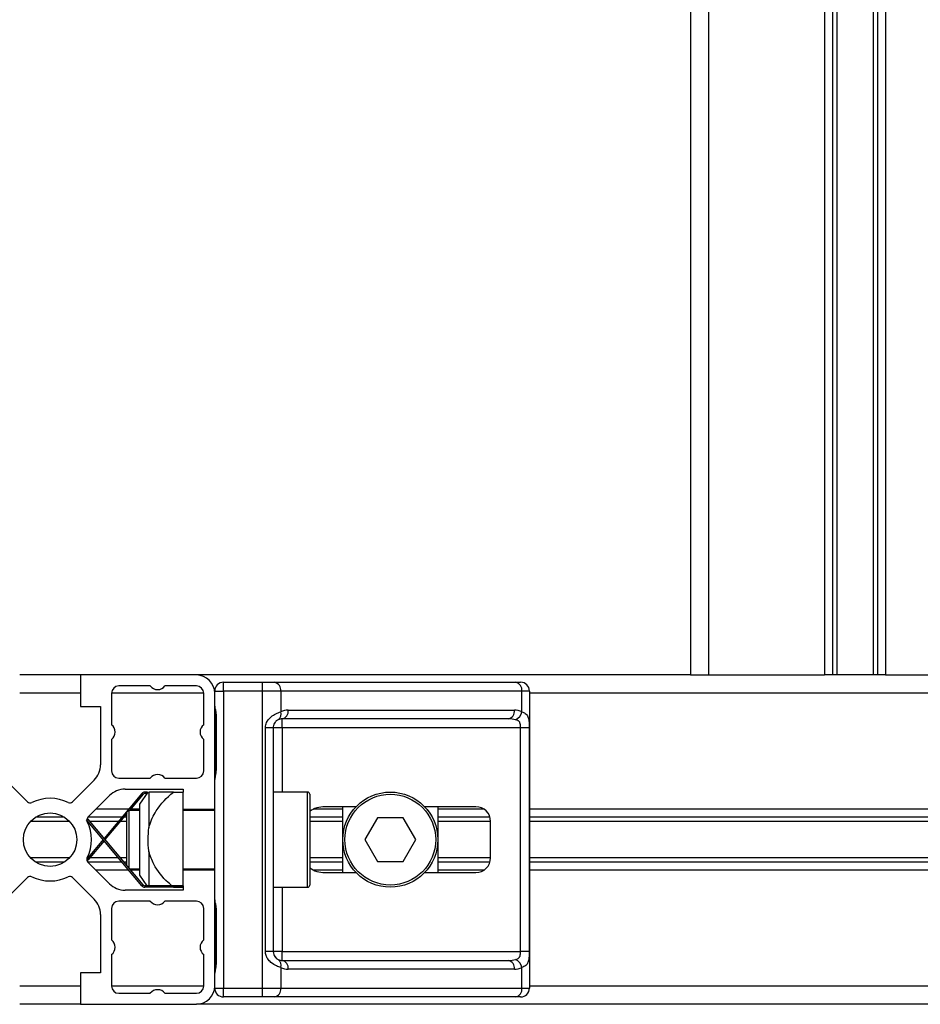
# Model space of a CAD drawing. Header units: millimetres. Extents: x 0 to 420, y 0 to 297.
# Tile 56 of 79: x 299.18 to 305.34, y 199.58 to 206.31. Entities that reach past the tile are written whole.
import ezdxf

# ---------------------------------------------------------------- set-up
doc = ezdxf.new("R2010")
doc.units = ezdxf.units.MM

msp = doc.modelspace()

# ---------------------------------------------------------------- linework, layer by layer
at = {"color": 7, "linetype": 'Continuous', "lineweight": 25}
for p, q in [((303.76566, 233.2057), (303.76566, 201.8307)), ((303.89066, 233.2057), (303.89066, 201.8307)), ((304.68316, 233.2057), (304.68316, 201.8307)), ((304.73736, 233.2057), (304.73736, 201.8307)), ((304.76606, 233.2057), (304.76606, 201.8307)), ((305.01525, 233.2057), (305.01525, 201.8307)), ((305.04396, 233.2057), (305.04396, 201.8307)), ((305.09816, 233.2057), (305.09816, 201.8307)), ((299.59816, 201.8307), (299.18316, 201.8307)), ((299.59816, 201.8307), (299.59816, 201.6157)), ((300.39066, 201.8307), (299.59816, 201.8307)), ((303.76566, 201.8307), (300.39066, 201.8307)), ((303.76566, 201.8307), (303.89066, 201.8307)), ((303.89066, 201.8307), (304.68316, 201.8307)), ((305.09816, 201.8307), (304.68316, 201.8307)), ((305.09816, 201.8307), (305.89066, 201.8307)), ((300.07566, 201.7557), (299.86066, 201.7557)), ((300.39066, 201.7557), (300.17566, 201.7557)), ((300.57566, 201.7207), (300.57566, 201.7807)), ((300.57566, 201.7807), (300.84317, 201.7807)), ((300.84317, 201.7207), (300.84317, 201.7807)), ((300.84317, 201.7807), (300.92449, 201.7807)), ((300.92449, 201.7807), (302.57197, 201.7807)), ((302.57197, 201.7807), (302.60566, 201.7807)), ((299.59816, 201.7057), (299.18316, 201.7057)), ((299.81066, 201.7057), (299.81066, 201.49082)), ((300.44066, 201.7057), (299.81066, 201.7057)), ((300.44066, 201.49082), (300.44066, 201.7057)), ((300.51566, 201.61856), (300.51566, 201.7207)), ((300.51566, 201.7207), (300.57566, 201.7207)), ((300.57566, 201.7207), (300.57566, 199.6907)), ((300.84317, 201.7207), (300.57566, 201.7207)), ((300.84317, 199.6907), (300.84317, 201.7207)), ((300.96691, 201.7207), (300.84317, 201.7207)), ((300.96691, 201.7207), (300.96691, 201.57925)), ((302.6144, 201.7207), (300.96691, 201.7207)), ((302.6144, 201.57925), (302.6144, 201.7207)), ((302.66566, 201.7207), (302.6144, 201.7207)), ((302.66566, 201.7207), (302.66566, 199.6907)), ((311.24066, 201.7057), (302.66566, 201.7057)), ((299.59816, 201.6157), (299.73566, 201.6157)), ((299.73566, 201.6157), (299.73566, 201.21783)), ((300.51566, 201.11784), (300.51566, 201.61731)), ((300.52102, 201.5557), (300.52102, 201.1807)), ((300.52102, 201.5557), (300.52485, 201.5557)), ((300.52485, 201.5557), (300.52485, 201.1807)), ((301.01808, 201.5907), (302.56323, 201.5907)), ((300.86217, 199.9407), (300.86217, 201.4707)), ((300.91566, 201.4707), (300.86217, 201.4707)), ((300.91566, 201.4707), (300.91566, 199.9407)), ((300.97566, 201.4707), (300.91566, 201.4707)), ((302.5208, 201.5307), (300.97566, 201.5307)), ((300.97566, 201.4707), (300.97566, 201.5307)), ((302.60498, 201.4707), (300.97566, 201.4707)), ((300.97566, 201.4707), (300.97566, 201.0307)), ((302.66462, 201.4707), (302.60498, 201.4707)), ((302.60498, 199.9407), (302.60498, 201.4707)), ((302.66462, 201.4707), (302.66462, 199.9407)), ((299.81066, 201.39058), (299.81066, 201.1757)), ((300.44066, 201.1757), (300.44066, 201.39058)), ((300.52102, 201.1807), (300.52485, 201.1807)), ((299.23736, 200.964), (299.08959, 201.11177)), ((299.69172, 201.11177), (299.54396, 200.964)), ((299.86066, 201.1257), (300.07566, 201.1257)), ((300.17566, 201.1257), (300.39066, 201.1257)), ((300.51566, 200.29356), (300.51566, 201.11784)), ((299.64896, 200.859), (299.79672, 201.00677)), ((300.01816, 201.02177), (299.75948, 200.71348)), ((299.90279, 201.0507), (300.30066, 201.0507)), ((300.02582, 201.01534), (299.93382, 200.9057)), ((300.05863, 201.0307), (300.00066, 200.9482)), ((300.02582, 201.01534), (300.01816, 201.02177)), ((300.03731, 201.0307), (300.03731, 201.0207)), ((300.05645, 201.0307), (300.03731, 201.0307)), ((300.0516, 201.0207), (300.03731, 201.0207)), ((300.06566, 201.0307), (300.06566, 200.78694)), ((300.23498, 201.0307), (300.30066, 201.0307)), ((300.30066, 201.0507), (300.30066, 201.0307)), ((300.30066, 200.3807), (300.30066, 201.0307)), ((301.15066, 201.0307), (300.91566, 201.0307)), ((301.15066, 200.3807), (301.15066, 201.0307)), ((301.16566, 201.0157), (301.16566, 200.3957)), ((300.00066, 200.9482), (300.00066, 200.4632)), ((299.92706, 200.9132), (299.70316, 200.9132)), ((299.91566, 200.88405), (299.766, 200.7057)), ((299.92816, 200.9057), (299.91566, 200.8932)), ((299.91566, 200.52735), (299.91566, 200.8932)), ((300.00066, 200.9057), (299.92816, 200.9057)), ((299.92816, 200.9057), (299.92816, 200.51246)), ((300.00066, 200.9132), (299.94012, 200.9132)), ((300.30066, 200.9132), (300.51566, 200.9132)), ((300.51566, 200.9057), (300.30066, 200.9057)), ((301.39066, 200.9132), (301.18929, 200.9132)), ((301.48114, 200.9307), (301.26921, 200.9307)), ((301.39066, 200.4807), (301.39066, 200.9307)), ((302.30058, 200.9307), (301.95018, 200.9307)), ((302.04066, 200.9307), (302.04066, 200.4807)), ((302.35709, 200.9132), (302.04066, 200.9132)), ((311.24066, 200.9132), (302.66566, 200.9132)), ((299.52401, 200.8303), (299.25731, 200.8303)), ((299.48968, 200.859), (299.29163, 200.859)), ((299.63998, 200.84033), (299.64764, 200.84676)), ((300.01816, 200.38963), (299.63998, 200.84033)), ((299.6484, 200.8303), (299.6442, 200.8303)), ((300.02582, 200.39606), (299.64764, 200.84676)), ((299.88158, 200.859), (299.64896, 200.859)), ((299.8575, 200.8303), (299.66146, 200.8303)), ((299.91566, 200.8303), (299.87055, 200.8303)), ((299.91566, 200.859), (299.89464, 200.859)), ((301.39066, 200.859), (301.16566, 200.859)), ((301.39066, 200.8303), (301.16566, 200.8303)), ((301.62905, 200.8557), (301.54245, 200.7057)), ((301.80226, 200.8557), (301.62905, 200.8557)), ((301.88886, 200.7057), (301.80226, 200.8557)), ((302.39649, 200.859), (302.04066, 200.859)), ((302.40058, 200.8303), (302.04066, 200.8303)), ((302.40058, 200.5807), (302.40058, 200.8307)), ((308.65316, 200.859), (302.66566, 200.859)), ((308.64957, 200.8303), (302.66566, 200.8303)), ((299.75295, 200.7057), (299.64184, 200.57329)), ((299.75948, 200.69792), (299.64764, 200.56465)), ((301.54245, 200.7057), (301.62905, 200.5557)), ((301.80226, 200.5557), (301.88886, 200.7057)), ((300.06566, 200.62446), (300.06566, 200.3907)), ((299.52401, 200.58111), (299.25731, 200.58111)), ((299.48968, 200.5524), (299.29163, 200.5524)), ((299.64164, 200.56969), (299.64764, 200.56465)), ((299.6484, 200.58111), (299.6442, 200.58111)), ((299.79672, 200.40464), (299.64896, 200.5524)), ((299.88158, 200.5524), (299.64896, 200.5524)), ((299.8575, 200.58111), (299.66146, 200.58111)), ((299.91566, 200.58111), (299.87055, 200.58111)), ((299.91566, 200.5524), (299.89464, 200.5524)), ((301.39066, 200.58111), (301.16566, 200.58111)), ((301.39066, 200.5524), (301.16566, 200.5524)), ((301.62905, 200.5557), (301.80226, 200.5557)), ((302.40058, 200.58111), (302.04066, 200.58111)), ((302.39649, 200.5524), (302.04066, 200.5524)), ((308.64957, 200.58111), (302.66566, 200.58111)), ((308.65316, 200.5524), (302.66566, 200.5524)), ((299.92706, 200.4982), (299.70316, 200.4982)), ((299.93382, 200.5057), (300.00066, 200.5057)), ((300.00066, 200.4982), (299.94012, 200.4982)), ((300.00066, 200.4632), (300.0516, 200.3907)), ((300.30066, 200.5057), (300.51566, 200.5057)), ((300.51566, 200.4982), (300.30066, 200.4982)), ((301.39066, 200.4982), (301.18929, 200.4982)), ((301.26921, 200.4807), (301.48114, 200.4807)), ((301.95018, 200.4807), (302.30058, 200.4807)), ((302.35709, 200.4982), (302.04066, 200.4982)), ((311.24066, 200.4982), (302.66566, 200.4982)), ((299.08959, 200.29964), (299.23736, 200.4474)), ((299.54396, 200.4474), (299.69172, 200.29964)), ((300.01816, 200.38963), (300.02582, 200.39606)), ((300.30066, 200.3607), (299.90279, 200.3607)), ((300.03731, 200.3907), (300.03731, 200.3807)), ((300.30066, 200.3907), (300.03731, 200.3907)), ((300.30066, 200.3807), (300.03731, 200.3807)), ((300.23498, 200.3807), (300.30066, 200.3807)), ((300.30066, 200.3907), (300.30066, 200.3807)), ((300.30066, 200.3807), (300.30066, 200.3607)), ((300.91566, 200.3807), (301.15066, 200.3807)), ((300.97566, 200.3807), (300.97566, 199.9407)), ((300.07566, 200.2857), (299.86066, 200.2857)), ((300.39066, 200.2857), (300.17566, 200.2857)), ((300.51566, 199.79454), (300.51566, 200.29356)), ((299.73566, 200.19357), (299.73566, 199.7957)), ((299.81066, 200.2357), (299.81066, 200.02082)), ((300.44066, 200.02082), (300.44066, 200.2357)), ((300.52102, 200.2307), (300.52102, 199.8557)), ((300.52102, 200.2307), (300.52485, 200.2307)), ((300.52485, 200.2307), (300.52485, 199.8557)), ((300.91566, 199.9407), (300.86217, 199.9407)), ((300.97566, 199.9407), (300.91566, 199.9407)), ((300.97566, 199.8807), (300.97566, 199.9407)), ((300.97566, 199.9407), (302.60498, 199.9407)), ((302.66462, 199.9407), (302.60498, 199.9407)), ((299.81066, 199.92058), (299.81066, 199.7057)), ((300.44066, 199.7057), (300.44066, 199.92058)), ((300.97566, 199.8807), (302.5208, 199.8807)), ((299.59816, 199.7957), (299.59816, 199.5807)), ((299.73566, 199.7957), (299.59816, 199.7957)), ((300.51566, 199.6907), (300.51566, 199.79284)), ((300.52102, 199.8557), (300.52485, 199.8557)), ((300.96691, 199.83216), (300.96691, 199.6907)), ((302.56323, 199.8207), (301.01808, 199.8207)), ((302.6144, 199.6907), (302.6144, 199.83216)), ((299.59816, 199.7057), (299.18316, 199.7057)), ((300.44066, 199.7057), (299.81066, 199.7057)), ((299.86066, 199.6557), (300.07566, 199.6557)), ((300.17566, 199.6557), (300.39066, 199.6557)), ((300.51566, 199.6907), (300.57566, 199.6907)), ((300.57566, 199.6307), (300.57566, 199.6907)), ((300.57566, 199.6907), (300.84317, 199.6907)), ((300.84317, 199.6307), (300.84317, 199.6907)), ((300.84317, 199.6907), (300.96691, 199.6907)), ((300.96691, 199.6907), (302.6144, 199.6907)), ((302.6144, 199.6907), (302.66566, 199.6907)), ((311.24066, 199.7057), (302.66566, 199.7057)), ((300.84317, 199.6307), (300.57566, 199.6307)), ((300.92449, 199.6307), (300.84317, 199.6307)), ((302.57197, 199.6307), (300.92449, 199.6307)), ((302.60566, 199.6307), (302.57197, 199.6307)), ((299.59816, 199.5807), (299.18316, 199.5807)), ((299.59816, 199.5807), (300.39066, 199.5807)), ((306.74066, 199.5807), (300.39066, 199.5807))]:
    msp.add_line(p, q, dxfattribs=at)
for centre, radius in [((301.71566, 200.7057), 0.325), ((301.71566, 200.7057), 0.31), ((299.39066, 200.7057), 0.1825)]:
    msp.add_circle(centre, radius, dxfattribs=at)
for centre, radius, start, end in [((300.39066, 201.7057), 0.125, 0, 90), ((299.86066, 201.7057), 0.05, 90, 180), ((300.12566, 201.7932), 0.0625, 216.869898, 323.130102), ((300.39066, 201.7057), 0.05, 0, 90), ((300.57566, 201.7207), 0.06, 90, 180), ((300.91388, 201.7282), 0.05356, 351.950533, 78.578246), ((302.56137, 201.7282), 0.05356, 351.950533, 78.578246), ((302.60566, 201.7207), 0.06, 360, 90), ((300.92395, 201.56283), 0.046, 304.609873, 20.910188), ((301.01808, 201.4707), 0.12, 90, 115.240416), ((300.96505, 201.5832), 0.05356, 281.421754, 8.049467), ((302.5102, 201.5832), 0.05356, 281.421754, 8.049467), ((302.56323, 201.4707), 0.12, 64.759584, 90), ((302.53868, 201.59472), 0.07728, 295.516007, 348.451492), ((299.77332, 201.4407), 0.0625, 306.68811, 53.31189), ((300.478, 201.4407), 0.0625, 126.68811, 233.31189), ((300.97566, 201.4707), 0.06, 90, 115.240416), ((299.58566, 201.21783), 0.15, 315, 0), ((299.86066, 201.1757), 0.05, 180, 270), ((300.12566, 201.0882), 0.0625, 36.869898, 143.130102), ((300.39066, 201.1757), 0.05, 270, 360), ((299.90279, 200.9007), 0.15, 90, 135), ((300.03731, 201.0057), 0.025, 90, 140), ((300.03731, 201.0057), 0.015, 90, 140), ((301.15066, 201.0157), 0.015, 0, 90), ((299.25504, 200.98168), 0.025, 225, 296.17057), ((299.39066, 200.7057), 0.2825, 63.829431, 116.17057), ((299.52628, 200.98168), 0.025, 243.829431, 315), ((302.30058, 200.8307), 0.1, 0, 90), ((299.66663, 200.84132), 0.025, 135, 179.102052), ((299.66663, 200.84132), 0.025, 187.368183, 206.170569), ((299.39066, 200.7057), 0.2825, 333.829431, 26.170569), ((299.66663, 200.57008), 0.025, 153.829431, 225), ((302.30058, 200.5807), 0.1, 270, 0), ((299.25504, 200.42973), 0.025, 63.82943, 135), ((299.39066, 200.7057), 0.2825, 243.82943, 296.170569), ((299.52628, 200.42973), 0.025, 45, 116.170569), ((299.90279, 200.5107), 0.15, 225, 270), ((300.03731, 200.4057), 0.015, 220, 270), ((301.15066, 200.3957), 0.015, 270, 360), ((300.03731, 200.4057), 0.025, 220, 270), ((299.58566, 200.19357), 0.15, 0, 45), ((299.86066, 200.2357), 0.05, 90, 180), ((300.12566, 200.3232), 0.0625, 216.869898, 323.130102), ((300.39066, 200.2357), 0.05, 0, 90), ((299.77332, 199.9707), 0.0625, 306.68811, 53.31189), ((300.478, 199.9707), 0.0625, 126.68811, 233.31189), ((300.92395, 199.84857), 0.046, 339.089812, 55.390127), ((300.97566, 199.9407), 0.06, 244.759584, 270), ((300.96505, 199.8282), 0.05356, 351.950533, 78.578246), ((302.5102, 199.8282), 0.05356, 351.950533, 78.578246), ((302.53868, 199.81669), 0.07728, 11.548508, 64.483993), ((301.01808, 199.9407), 0.12, 244.759584, 270), ((302.56323, 199.9407), 0.12, 270, 295.240416), ((299.86066, 199.7057), 0.05, 180, 270), ((300.12566, 199.6182), 0.0625, 36.869898, 143.130102), ((300.39066, 199.7057), 0.125, 270, 0), ((300.39066, 199.7057), 0.05, 270, 0), ((300.57566, 199.6907), 0.06, 180, 270), ((300.91388, 199.6832), 0.05356, 281.421754, 8.049467), ((302.56137, 199.6832), 0.05356, 281.421754, 8.049467), ((302.60566, 199.6907), 0.06, 270, 0)]:
    msp.add_arc(centre, radius, start, end, dxfattribs=at)
for centre, major_axis, ratio, start_param, end_param in [((302.5208, 201.4707), (0.12, 0), 0.5, 1.130268, 1.5707963), ((301.26921, 200.8307), (0.14142, 0), 0.7071068, 1.5707963, 2.3923913), ((301.26921, 200.5807), (0.14142, 0), 0.7071068, 3.890794, 4.712389), ((302.5208, 199.9407), (0.12, 0), 0.5, 4.712389, 5.1529173)]:
    msp.add_ellipse(centre, major_axis=major_axis, ratio=ratio, start_param=start_param, end_param=end_param, dxfattribs=at)
for points, knots in [([(300.51566, 201.61856), (300.51574, 201.61682), (300.51608, 201.60996), (300.51862, 201.60003), (300.52202, 201.5845), (300.52443, 201.57169), (300.52475, 201.55956), (300.52485, 201.5557)], [0, 0, 0, 0, 0.1172575, 0.461179, 0.5069762, 0.8431627, 1, 1, 1, 1]), ([(300.51615, 201.61198), (300.51628, 201.60943), (300.51696, 201.59643), (300.52103, 201.57507), (300.52093, 201.55592), (300.52089, 201.54873)], [0, 0, 0, 0, 0.1322449, 0.6741763, 1, 1, 1, 1]), ([(300.86217, 201.4707), (300.86232, 201.47428), (300.86293, 201.48902), (300.86888, 201.50475), (300.88174, 201.52609), (300.90062, 201.54658), (300.9343, 201.56781), (300.95572, 201.57532), (300.96691, 201.57925)], [0, 0, 0, 0, 0.0620594, 0.25604, 0.2811965, 0.496867, 0.7368773, 1, 1, 1, 1]), ([(302.6144, 201.57925), (302.62257, 201.57605), (302.64128, 201.56872), (302.65597, 201.54898), (302.66152, 201.52613), (302.66382, 201.50532), (302.66453, 201.48824), (302.6646, 201.4748), (302.66462, 201.4707)], [0, 0, 0, 0, 0.2204024, 0.5050019, 0.6931202, 0.7669429, 0.9288339, 1, 1, 1, 1]), ([(300.95007, 201.52497), (300.94653, 201.52314), (300.94055, 201.52004), (300.93223, 201.51241), (300.92564, 201.5043), (300.91928, 201.49355), (300.91592, 201.48035), (300.91571, 201.47249), (300.91566, 201.4707)], [0, 0, 0, 0, 0.27379704, 0.46230291, 0.49915809, 0.70498278, 0.93304377, 1, 1, 1, 1]), ([(302.60498, 201.4707), (302.60488, 201.4773), (302.60472, 201.48905), (302.60233, 201.501), (302.59833, 201.50992), (302.59366, 201.51539), (302.58449, 201.52139), (302.57726, 201.52346), (302.57197, 201.52497)], [0, 0, 0, 0, 0.2459514, 0.4382643, 0.4984306, 0.6829349, 0.7679658, 1, 1, 1, 1]), ([(300.52485, 201.1807), (300.52463, 201.17511), (300.52409, 201.16109), (300.52057, 201.14493), (300.51689, 201.12937), (300.51616, 201.12255), (300.51566, 201.11784)], [0, 0, 0, 0, 0.22698943, 0.56901237, 0.70203402, 1, 1, 1, 1]), ([(300.52028, 201.18074), (300.52037, 201.17277), (300.52057, 201.15306), (300.51508, 201.13251), (300.51616, 201.11998), (300.51636, 201.11763)], [0, 0, 0, 0, 0.35530576, 0.87926001, 1, 1, 1, 1]), ([(300.06566, 200.78694), (300.06695, 200.79173), (300.07789, 200.83215), (300.12203, 200.92298), (300.18865, 200.99392), (300.23441, 201.03025), (300.23498, 201.0307)], [0, 0, 0, 0, 0.0495052, 0.4174389, 0.9927286, 1, 1, 1, 1]), ([(300.23498, 201.0307), (300.22212, 201.0307), (300.1693, 201.0307), (300.10337, 201.0307), (300.07595, 201.0307), (300.06566, 201.0307)], [0, 0, 0, 0, 0.167357, 0.6876024, 1, 1, 1, 1]), ([(300.06566, 200.62446), (300.06536, 200.62625), (300.05638, 200.6797), (300.0611, 200.73424), (300.06566, 200.78694)], [0, 0, 0, 0, 0.03353385, 1, 1, 1, 1]), ([(300.23498, 200.3807), (300.22212, 200.39148), (300.1693, 200.43574), (300.10337, 200.51545), (300.07595, 200.59472), (300.06566, 200.62446)], [0, 0, 0, 0, 0.16735696, 0.6876024, 1, 1, 1, 1]), ([(300.51566, 200.29356), (300.51574, 200.29182), (300.51608, 200.28496), (300.51862, 200.27503), (300.52202, 200.2595), (300.52443, 200.24669), (300.52475, 200.23456), (300.52485, 200.2307)], [0, 0, 0, 0, 0.11725755, 0.46117897, 0.50697617, 0.84316274, 1, 1, 1, 1]), ([(300.51615, 200.28698), (300.51628, 200.28443), (300.51696, 200.27143), (300.52103, 200.25007), (300.52093, 200.23092), (300.52089, 200.22373)], [0, 0, 0, 0, 0.1322449, 0.6741763, 1, 1, 1, 1]), ([(300.96691, 199.83216), (300.95764, 199.83536), (300.93639, 199.84268), (300.90334, 199.86242), (300.88174, 199.88528), (300.86913, 199.90609), (300.863, 199.92316), (300.86237, 199.9366), (300.86217, 199.9407)], [0, 0, 0, 0, 0.2204024, 0.5050019, 0.6931202, 0.7669429, 0.9288339, 1, 1, 1, 1]), ([(300.91566, 199.9407), (300.91628, 199.93411), (300.91738, 199.92235), (300.92356, 199.9104), (300.92991, 199.90148), (300.93533, 199.89601), (300.94309, 199.89002), (300.94712, 199.88795), (300.95007, 199.88643)], [0, 0, 0, 0, 0.24595141, 0.43826429, 0.49843058, 0.68293489, 0.7679658, 1, 1, 1, 1]), ([(302.57197, 199.88643), (302.57819, 199.88826), (302.58868, 199.89136), (302.59644, 199.899), (302.60123, 199.9071), (302.60423, 199.91786), (302.60491, 199.93106), (302.60496, 199.93892), (302.60498, 199.9407)], [0, 0, 0, 0, 0.273797, 0.4623029, 0.4991581, 0.7049828, 0.9330438, 1, 1, 1, 1]), ([(302.66462, 199.9407), (302.66461, 199.93713), (302.66454, 199.92238), (302.66386, 199.90665), (302.6615, 199.88532), (302.65684, 199.86482), (302.64243, 199.84359), (302.62403, 199.83609), (302.6144, 199.83216)], [0, 0, 0, 0, 0.0620594, 0.25604, 0.2811965, 0.496867, 0.7368773, 1, 1, 1, 1]), ([(300.52485, 199.8557), (300.52463, 199.85011), (300.52409, 199.83609), (300.52057, 199.81993), (300.51689, 199.80437), (300.51616, 199.79755), (300.51566, 199.79284)], [0, 0, 0, 0, 0.2269894, 0.5690124, 0.702034, 1, 1, 1, 1]), ([(300.52028, 199.85574), (300.52037, 199.84777), (300.52057, 199.82806), (300.51508, 199.80751), (300.51616, 199.79498), (300.51636, 199.79263)], [0, 0, 0, 0, 0.3553058, 0.87926, 1, 1, 1, 1])]:
    msp.add_open_spline(points, degree=3, knots=knots, dxfattribs=at)

doc.saveas('drawing.dxf')
